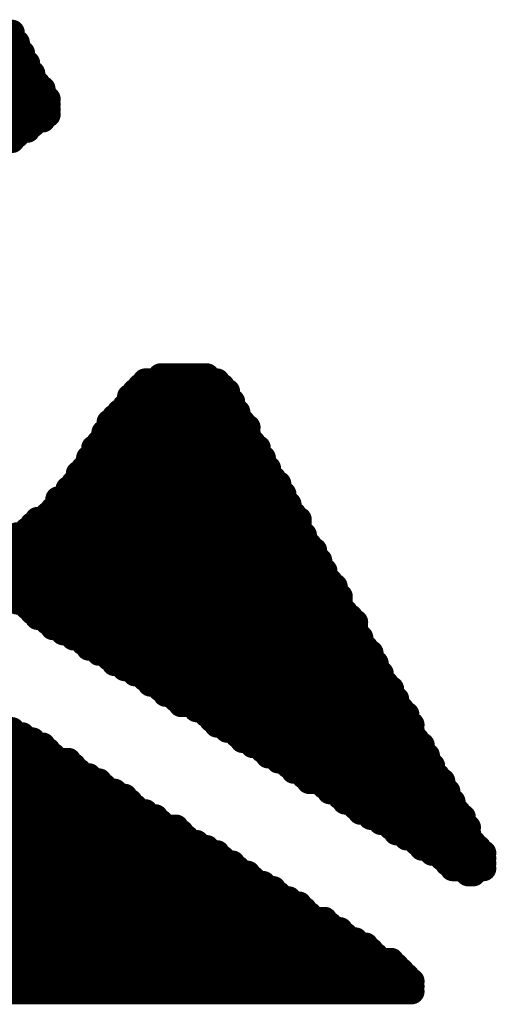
# Model space of a CAD drawing. Header units: millimetres. Extents: x 138 to 555, y 26 to 334.
# Tile 7 of 256: x 192.36 to 194.73, y 67.04 to 71.92. Entities that reach past the tile are written whole.
import ezdxf

# ---------------------------------------------------------------- set-up
doc = ezdxf.new("R2010")
doc.units = ezdxf.units.MM
doc.layers.add('TopOverlay', color=2, linetype='Continuous')

msp = doc.modelspace()

# ---------------------------------------------------------------- linework, layer by layer
at = {"layer": 'TopOverlay', "const_width": 0.127}
for points in [[(190.0643, 71.8296), (192.3249, 71.8296)], [(190.0897, 71.855), (192.3249, 71.855)], [(190.0389, 71.8042), (192.3503, 71.8042)], [(190.0389, 71.7788), (192.3503, 71.7788)], [(189.9881, 71.728), (192.3757, 71.728)], [(190.0135, 71.7534), (192.3757, 71.7534)], [(189.9627, 71.6772), (192.4011, 71.6772)], [(189.9881, 71.7026), (192.4011, 71.7026)], [(189.9373, 71.6264), (192.4265, 71.6264)], [(189.9627, 71.6518), (192.4265, 71.6518)], [(189.9373, 71.601), (192.4519, 71.601)], [(189.8865, 71.5502), (192.4773, 71.5502)], [(189.9119, 71.5756), (192.4773, 71.5756)], [(189.8611, 71.4994), (192.5027, 71.4994)], [(189.8865, 71.5248), (192.5027, 71.5248)], [(189.8357, 71.4486), (192.5027, 71.4486)], [(189.8611, 71.474), (192.5027, 71.474)], [(189.8103, 71.4232), (192.4773, 71.4232)], [(189.8103, 71.3978), (192.4265, 71.3978)], [(189.7849, 71.3724), (192.4011, 71.3724)], [(189.7849, 71.347), (192.3503, 71.347)], [(189.7595, 71.3216), (192.3249, 71.3216)], [(192.9853, 70.1278), (193.3409, 70.1278)], [(193.0615, 70.1532), (193.2901, 70.1532)], [(192.9345, 70.077), (193.3917, 70.077)], [(192.9599, 70.1024), (193.3663, 70.1024)], [(192.9091, 70.0516), (193.3917, 70.0516)], [(192.9091, 70.0262), (193.4171, 70.0262)], [(192.8583, 69.9754), (193.4425, 69.9754)], [(192.8837, 70.0008), (193.4171, 70.0008)], [(192.8075, 69.9246), (193.4679, 69.9246)], [(192.8329, 69.95), (193.4425, 69.95)], [(192.7821, 69.8738), (193.4933, 69.8738)], [(192.8075, 69.8992), (193.4933, 69.8992)], [(192.7567, 69.823), (193.5187, 69.823)], [(192.7821, 69.8484), (193.4933, 69.8484)], [(192.7313, 69.7976), (193.5441, 69.7976)], [(192.7059, 69.7468), (193.5695, 69.7468)], [(192.7313, 69.7722), (193.5441, 69.7722)], [(192.6805, 69.696), (193.5949, 69.696)], [(192.7059, 69.7214), (193.5695, 69.7214)], [(192.6551, 69.6706), (193.5949, 69.6706)], [(192.6551, 69.6452), (193.6203, 69.6452)], [(192.6043, 69.5944), (193.6457, 69.5944)], [(192.6297, 69.6198), (193.6457, 69.6198)], [(192.5535, 69.5436), (193.6711, 69.5436)], [(192.6043, 69.569), (193.6711, 69.569)], [(192.5281, 69.4928), (193.6965, 69.4928)], [(192.5535, 69.5182), (193.6965, 69.5182)], [(192.4519, 69.442), (193.7473, 69.442)], [(192.5027, 69.4674), (193.7219, 69.4674)], [(192.4011, 69.3912), (193.7473, 69.3912)], [(192.4265, 69.4166), (193.7473, 69.4166)], [(192.2995, 69.3404), (193.7727, 69.3404)], [(192.3503, 69.3658), (193.7727, 69.3658)], [(192.2487, 69.2896), (193.8235, 69.2896)], [(192.2741, 69.315), (193.7981, 69.315)], [(192.1725, 69.2388), (193.8489, 69.2388)], [(192.1979, 69.2642), (193.8235, 69.2642)], [(192.1471, 69.2134), (193.8489, 69.2134)], [(192.1471, 69.188), (193.8743, 69.188)], [(192.1725, 69.1626), (193.8743, 69.1626)], [(192.1979, 69.1372), (193.8997, 69.1372)], [(192.2233, 69.1118), (193.9251, 69.1118)], [(192.2487, 69.0864), (193.9251, 69.0864)], [(192.2995, 69.061), (193.9505, 69.061)], [(192.3503, 69.0356), (193.9505, 69.0356)], [(192.4011, 69.0102), (193.9505, 69.0102)], [(192.4265, 68.9848), (193.9759, 68.9848)], [(192.4519, 68.9594), (194.0013, 68.9594)], [(192.5027, 68.934), (194.0267, 68.934)], [(192.5281, 68.9086), (194.0267, 68.9086)], [(192.5789, 68.8832), (194.0267, 68.8832)], [(192.6297, 68.8578), (194.0521, 68.8578)], [(192.6805, 68.8324), (194.0521, 68.8324)], [(192.7059, 68.807), (194.0775, 68.807)], [(192.7567, 68.7816), (194.1029, 68.7816)], [(192.8075, 68.7562), (194.1029, 68.7562)], [(192.8329, 68.7308), (194.1283, 68.7308)], [(192.8837, 68.7054), (194.1283, 68.7054)], [(192.9345, 68.68), (194.1537, 68.68)], [(192.9853, 68.6546), (194.1537, 68.6546)], [(193.0107, 68.6292), (194.1791, 68.6292)], [(193.0615, 68.6038), (194.2045, 68.6038)], [(193.0869, 68.5784), (194.2045, 68.5784)], [(193.1377, 68.553), (194.2299, 68.553)], [(193.1631, 68.5276), (194.2299, 68.5276)], [(193.2393, 68.5022), (194.2553, 68.5022)], [(193.2901, 68.4768), (194.2807, 68.4768)], [(193.3155, 68.4514), (194.2807, 68.4514)], [(193.3409, 68.426), (194.3061, 68.426)], [(191.0803, 68.3752), (192.3757, 68.3752)], [(191.1057, 68.4006), (192.3249, 68.4006)], [(193.3917, 68.4006), (194.3061, 68.4006)], [(193.4425, 68.3752), (194.3061, 68.3752)], [(191.0295, 68.3244), (192.4773, 68.3244)], [(191.0549, 68.3498), (192.4265, 68.3498)], [(193.4679, 68.3498), (194.3315, 68.3498)], [(193.5187, 68.3244), (194.3569, 68.3244)], [(191.0041, 68.299), (192.5027, 68.299)], [(191.0041, 68.2736), (192.5281, 68.2736)], [(193.5695, 68.299), (194.3569, 68.299)], [(193.5949, 68.2736), (194.3823, 68.2736)], [(190.9787, 68.2482), (192.6043, 68.2482)], [(190.9787, 68.2228), (192.6297, 68.2228)], [(193.6457, 68.2482), (194.3823, 68.2482)], [(193.6965, 68.2228), (194.4077, 68.2228)], [(190.9533, 68.1974), (192.6551, 68.1974)], [(190.9533, 68.172), (192.7059, 68.172)], [(193.7219, 68.1974), (194.4077, 68.1974)], [(193.7727, 68.172), (194.4331, 68.172)], [(190.9025, 68.1212), (192.7821, 68.1212)], [(190.9279, 68.1466), (192.7567, 68.1466)], [(193.7981, 68.1466), (194.4585, 68.1466)], [(193.8743, 68.1212), (194.4585, 68.1212)], [(190.8771, 68.0704), (192.8837, 68.0704)], [(190.9025, 68.0958), (192.8329, 68.0958)], [(193.8997, 68.0958), (194.4839, 68.0958)], [(193.9505, 68.0704), (194.4839, 68.0704)], [(190.8517, 68.0196), (192.9345, 68.0196)], [(190.8771, 68.045), (192.9091, 68.045)], [(193.9759, 68.045), (194.5093, 68.045)], [(194.0267, 68.0196), (194.5093, 68.0196)], [(190.8263, 67.9688), (193.0361, 67.9688)], [(190.8517, 67.9942), (192.9853, 67.9942)], [(194.0521, 67.9942), (194.5347, 67.9942)], [(194.1029, 67.9688), (194.5601, 67.9688)], [(190.8263, 67.9434), (193.0615, 67.9434)], [(194.1537, 67.9434), (194.5601, 67.9434)], [(190.8009, 67.8926), (193.1631, 67.8926)], [(190.8263, 67.918), (193.1377, 67.918)], [(194.2045, 67.918), (194.5855, 67.918)], [(194.2299, 67.8926), (194.5855, 67.8926)], [(190.7755, 67.8418), (193.2393, 67.8418)], [(190.8009, 67.8672), (193.1885, 67.8672)], [(194.2807, 67.8672), (194.5855, 67.8672)], [(194.3315, 67.8418), (194.6109, 67.8418)], [(190.7501, 67.791), (193.3409, 67.791)], [(190.7755, 67.8164), (193.2901, 67.8164)], [(194.3569, 67.8164), (194.6363, 67.8164)], [(194.4077, 67.791), (194.6617, 67.791)], [(190.7247, 67.7656), (193.3663, 67.7656)], [(190.7247, 67.7402), (193.4171, 67.7402)], [(194.4585, 67.7656), (194.6617, 67.7656)], [(194.4839, 67.7402), (194.6617, 67.7402)], [(190.6993, 67.7148), (193.4425, 67.7148)], [(190.6993, 67.6894), (193.4933, 67.6894)], [(194.5093, 67.7148), (194.6617, 67.7148)], [(194.5855, 67.6894), (194.6109, 67.6894)], [(190.6485, 67.6386), (193.5695, 67.6386)], [(190.6739, 67.664), (193.5187, 67.664)], [(187.7783, 67.5878), (193.6457, 67.5878)], [(190.6231, 67.6132), (193.6203, 67.6132)], [(187.7783, 67.5624), (193.6965, 67.5624)], [(187.7783, 67.537), (193.7473, 67.537)], [(187.7783, 67.5116), (193.7727, 67.5116)], [(187.7783, 67.4862), (193.7981, 67.4862)], [(187.7783, 67.4608), (193.8743, 67.4608)], [(187.7783, 67.4354), (193.8997, 67.4354)], [(187.7783, 67.41), (193.9505, 67.41)], [(187.8037, 67.3846), (193.9759, 67.3846)], [(187.8037, 67.3592), (194.0267, 67.3592)], [(187.8291, 67.3338), (194.0775, 67.3338)], [(187.8291, 67.3084), (194.1029, 67.3084)], [(187.8545, 67.283), (194.1283, 67.283)], [(187.8799, 67.2576), (194.2045, 67.2576)], [(187.9561, 67.2322), (194.2299, 67.2322)], [(187.9815, 67.2068), (194.2553, 67.2068)], [(188.0323, 67.1814), (194.2807, 67.1814)], [(188.1085, 67.156), (194.3061, 67.156)], [(188.1847, 67.1306), (194.3061, 67.1306)], [(188.2355, 67.1052), (194.3061, 67.1052)]]:
    msp.add_lwpolyline(points, dxfattribs=at)
at = {"layer": 'TopOverlay', "const_width": 0.0635}
for points in [[(192.2932, 71.855, 1), (192.3567, 71.855, 1)], [(192.2932, 71.8296, 1), (192.3567, 71.8296, 1)], [(192.3186, 71.8042, 1), (192.3821, 71.8042, 1)], [(192.3186, 71.7788, 1), (192.3821, 71.7788, 1)], [(192.344, 71.7534, 1), (192.4075, 71.7534, 1)], [(192.344, 71.728, 1), (192.4075, 71.728, 1)], [(192.3694, 71.7026, 1), (192.4329, 71.7026, 1)], [(192.3694, 71.6772, 1), (192.4329, 71.6772, 1)], [(192.3948, 71.6518, 1), (192.4583, 71.6518, 1)], [(192.3948, 71.6264, 1), (192.4583, 71.6264, 1)], [(192.4202, 71.601, 1), (192.4837, 71.601, 1)], [(192.4456, 71.5756, 1), (192.5091, 71.5756, 1)], [(192.4456, 71.5502, 1), (192.5091, 71.5502, 1)], [(192.471, 71.5248, 1), (192.5345, 71.5248, 1)], [(192.471, 71.4994, 1), (192.5345, 71.4994, 1)], [(192.471, 71.474, 1), (192.5345, 71.474, 1)], [(192.471, 71.4486, 1), (192.5345, 71.4486, 1)], [(192.3948, 71.3978, 1), (192.4583, 71.3978, 1)], [(192.4456, 71.4232, 1), (192.5091, 71.4232, 1)], [(192.3186, 71.347, 1), (192.3821, 71.347, 1)], [(192.3694, 71.3724, 1), (192.4329, 71.3724, 1)], [(192.2932, 71.3216, 1), (192.3567, 71.3216, 1)], [(192.9536, 70.1278, 1), (193.0171, 70.1278, 1)], [(193.0298, 70.1532, 1), (193.0933, 70.1532, 1)], [(193.2584, 70.1532, 1), (193.3219, 70.1532, 1)], [(193.3092, 70.1278, 1), (193.3727, 70.1278, 1)], [(192.9028, 70.077, 1), (192.9663, 70.077, 1)], [(192.9282, 70.1024, 1), (192.9917, 70.1024, 1)], [(193.3346, 70.1024, 1), (193.3981, 70.1024, 1)], [(193.36, 70.077, 1), (193.4235, 70.077, 1)], [(192.8774, 70.0516, 1), (192.9409, 70.0516, 1)], [(192.8774, 70.0262, 1), (192.9409, 70.0262, 1)], [(193.36, 70.0516, 1), (193.4235, 70.0516, 1)], [(193.3854, 70.0262, 1), (193.4489, 70.0262, 1)], [(192.8266, 69.9754, 1), (192.8901, 69.9754, 1)], [(192.852, 70.0008, 1), (192.9155, 70.0008, 1)], [(193.3854, 70.0008, 1), (193.4489, 70.0008, 1)], [(193.4108, 69.9754, 1), (193.4743, 69.9754, 1)], [(192.7758, 69.9246, 1), (192.8393, 69.9246, 1)], [(192.8012, 69.95, 1), (192.8647, 69.95, 1)], [(193.4108, 69.95, 1), (193.4743, 69.95, 1)], [(193.4362, 69.9246, 1), (193.4997, 69.9246, 1)], [(192.7504, 69.8738, 1), (192.8139, 69.8738, 1)], [(192.7758, 69.8992, 1), (192.8393, 69.8992, 1)], [(193.4616, 69.8992, 1), (193.5251, 69.8992, 1)], [(193.4616, 69.8738, 1), (193.5251, 69.8738, 1)], [(192.725, 69.823, 1), (192.7885, 69.823, 1)], [(192.7504, 69.8484, 1), (192.8139, 69.8484, 1)], [(193.4616, 69.8484, 1), (193.5251, 69.8484, 1)], [(193.487, 69.823, 1), (193.5505, 69.823, 1)], [(192.6996, 69.7976, 1), (192.7631, 69.7976, 1)], [(193.5124, 69.7976, 1), (193.5759, 69.7976, 1)], [(192.6742, 69.7468, 1), (192.7377, 69.7468, 1)], [(192.6996, 69.7722, 1), (192.7631, 69.7722, 1)], [(193.5124, 69.7722, 1), (193.5759, 69.7722, 1)], [(193.5378, 69.7468, 1), (193.6013, 69.7468, 1)], [(192.6488, 69.696, 1), (192.7123, 69.696, 1)], [(192.6742, 69.7214, 1), (192.7377, 69.7214, 1)], [(193.5378, 69.7214, 1), (193.6013, 69.7214, 1)], [(193.5632, 69.696, 1), (193.6267, 69.696, 1)], [(192.6234, 69.6706, 1), (192.6869, 69.6706, 1)], [(192.6234, 69.6452, 1), (192.6869, 69.6452, 1)], [(193.5632, 69.6706, 1), (193.6267, 69.6706, 1)], [(193.5886, 69.6452, 1), (193.6521, 69.6452, 1)], [(192.5726, 69.5944, 1), (192.6361, 69.5944, 1)], [(192.598, 69.6198, 1), (192.6615, 69.6198, 1)], [(193.614, 69.6198, 1), (193.6775, 69.6198, 1)], [(193.614, 69.5944, 1), (193.6775, 69.5944, 1)], [(192.5218, 69.5436, 1), (192.5853, 69.5436, 1)], [(192.5726, 69.569, 1), (192.6361, 69.569, 1)], [(193.6394, 69.569, 1), (193.7029, 69.569, 1)], [(193.6394, 69.5436, 1), (193.7029, 69.5436, 1)], [(192.4964, 69.4928, 1), (192.5599, 69.4928, 1)], [(192.5218, 69.5182, 1), (192.5853, 69.5182, 1)], [(193.6648, 69.5182, 1), (193.7283, 69.5182, 1)], [(193.6648, 69.4928, 1), (193.7283, 69.4928, 1)], [(192.4202, 69.442, 1), (192.4837, 69.442, 1)], [(192.471, 69.4674, 1), (192.5345, 69.4674, 1)], [(193.6902, 69.4674, 1), (193.7537, 69.4674, 1)], [(193.7156, 69.442, 1), (193.7791, 69.442, 1)], [(192.3694, 69.3912, 1), (192.4329, 69.3912, 1)], [(192.3948, 69.4166, 1), (192.4583, 69.4166, 1)], [(193.7156, 69.4166, 1), (193.7791, 69.4166, 1)], [(193.7156, 69.3912, 1), (193.7791, 69.3912, 1)], [(192.3186, 69.3658, 1), (192.3821, 69.3658, 1)], [(193.741, 69.3658, 1), (193.8045, 69.3658, 1)], [(193.741, 69.3404, 1), (193.8045, 69.3404, 1)], [(193.7664, 69.315, 1), (193.8299, 69.315, 1)], [(193.7918, 69.2896, 1), (193.8553, 69.2896, 1)], [(193.7918, 69.2642, 1), (193.8553, 69.2642, 1)], [(193.8172, 69.2388, 1), (193.8807, 69.2388, 1)], [(193.8172, 69.2134, 1), (193.8807, 69.2134, 1)], [(193.8426, 69.188, 1), (193.9061, 69.188, 1)], [(193.8426, 69.1626, 1), (193.9061, 69.1626, 1)], [(193.868, 69.1372, 1), (193.9315, 69.1372, 1)], [(193.8934, 69.1118, 1), (193.9569, 69.1118, 1)], [(193.8934, 69.0864, 1), (193.9569, 69.0864, 1)], [(193.9188, 69.061, 1), (193.9823, 69.061, 1)], [(192.3186, 69.0356, 1), (192.3821, 69.0356, 1)], [(192.3694, 69.0102, 1), (192.4329, 69.0102, 1)], [(193.9188, 69.0356, 1), (193.9823, 69.0356, 1)], [(193.9188, 69.0102, 1), (193.9823, 69.0102, 1)], [(192.3948, 68.9848, 1), (192.4583, 68.9848, 1)], [(192.4202, 68.9594, 1), (192.4837, 68.9594, 1)], [(193.9442, 68.9848, 1), (194.0077, 68.9848, 1)], [(193.9696, 68.9594, 1), (194.0331, 68.9594, 1)], [(192.471, 68.934, 1), (192.5345, 68.934, 1)], [(192.4964, 68.9086, 1), (192.5599, 68.9086, 1)], [(193.995, 68.934, 1), (194.0585, 68.934, 1)], [(193.995, 68.9086, 1), (194.0585, 68.9086, 1)], [(192.5472, 68.8832, 1), (192.6107, 68.8832, 1)], [(192.598, 68.8578, 1), (192.6615, 68.8578, 1)], [(193.995, 68.8832, 1), (194.0585, 68.8832, 1)], [(194.0204, 68.8578, 1), (194.0839, 68.8578, 1)], [(192.6488, 68.8324, 1), (192.7123, 68.8324, 1)], [(192.6742, 68.807, 1), (192.7377, 68.807, 1)], [(194.0204, 68.8324, 1), (194.0839, 68.8324, 1)], [(194.0458, 68.807, 1), (194.1093, 68.807, 1)], [(192.725, 68.7816, 1), (192.7885, 68.7816, 1)], [(192.7758, 68.7562, 1), (192.8393, 68.7562, 1)], [(194.0712, 68.7816, 1), (194.1347, 68.7816, 1)], [(194.0712, 68.7562, 1), (194.1347, 68.7562, 1)], [(192.8012, 68.7308, 1), (192.8647, 68.7308, 1)], [(192.852, 68.7054, 1), (192.9155, 68.7054, 1)], [(194.0966, 68.7308, 1), (194.1601, 68.7308, 1)], [(194.0966, 68.7054, 1), (194.1601, 68.7054, 1)], [(192.9028, 68.68, 1), (192.9663, 68.68, 1)], [(192.9536, 68.6546, 1), (193.0171, 68.6546, 1)], [(194.122, 68.68, 1), (194.1855, 68.68, 1)], [(194.122, 68.6546, 1), (194.1855, 68.6546, 1)], [(192.979, 68.6292, 1), (193.0425, 68.6292, 1)], [(193.0298, 68.6038, 1), (193.0933, 68.6038, 1)], [(194.1474, 68.6292, 1), (194.2109, 68.6292, 1)], [(194.1728, 68.6038, 1), (194.2363, 68.6038, 1)], [(193.0552, 68.5784, 1), (193.1187, 68.5784, 1)], [(194.1728, 68.5784, 1), (194.2363, 68.5784, 1)], [(193.106, 68.553, 1), (193.1695, 68.553, 1)], [(193.1314, 68.5276, 1), (193.1949, 68.5276, 1)], [(194.1982, 68.553, 1), (194.2617, 68.553, 1)], [(194.1982, 68.5276, 1), (194.2617, 68.5276, 1)], [(193.2076, 68.5022, 1), (193.2711, 68.5022, 1)], [(193.2584, 68.4768, 1), (193.3219, 68.4768, 1)], [(194.2236, 68.5022, 1), (194.2871, 68.5022, 1)], [(194.249, 68.4768, 1), (194.3125, 68.4768, 1)], [(193.2838, 68.4514, 1), (193.3473, 68.4514, 1)], [(193.3092, 68.426, 1), (193.3727, 68.426, 1)], [(194.249, 68.4514, 1), (194.3125, 68.4514, 1)], [(194.2744, 68.426, 1), (194.3379, 68.426, 1)], [(192.2932, 68.4006, 1), (192.3567, 68.4006, 1)], [(192.344, 68.3752, 1), (192.4075, 68.3752, 1)], [(193.36, 68.4006, 1), (193.4235, 68.4006, 1)], [(193.4108, 68.3752, 1), (193.4743, 68.3752, 1)], [(194.2744, 68.4006, 1), (194.3379, 68.4006, 1)], [(194.2744, 68.3752, 1), (194.3379, 68.3752, 1)], [(192.3948, 68.3498, 1), (192.4583, 68.3498, 1)], [(192.4456, 68.3244, 1), (192.5091, 68.3244, 1)], [(193.4362, 68.3498, 1), (193.4997, 68.3498, 1)], [(193.487, 68.3244, 1), (193.5505, 68.3244, 1)], [(194.2998, 68.3498, 1), (194.3633, 68.3498, 1)], [(194.3252, 68.3244, 1), (194.3887, 68.3244, 1)], [(192.471, 68.299, 1), (192.5345, 68.299, 1)], [(192.4964, 68.2736, 1), (192.5599, 68.2736, 1)], [(193.5378, 68.299, 1), (193.6013, 68.299, 1)], [(193.5632, 68.2736, 1), (193.6267, 68.2736, 1)], [(194.3252, 68.299, 1), (194.3887, 68.299, 1)], [(194.3506, 68.2736, 1), (194.4141, 68.2736, 1)], [(192.5726, 68.2482, 1), (192.6361, 68.2482, 1)], [(192.598, 68.2228, 1), (192.6615, 68.2228, 1)], [(193.614, 68.2482, 1), (193.6775, 68.2482, 1)], [(193.6648, 68.2228, 1), (193.7283, 68.2228, 1)], [(194.3506, 68.2482, 1), (194.4141, 68.2482, 1)], [(194.376, 68.2228, 1), (194.4395, 68.2228, 1)], [(192.6234, 68.1974, 1), (192.6869, 68.1974, 1)], [(192.6742, 68.172, 1), (192.7377, 68.172, 1)], [(193.6902, 68.1974, 1), (193.7537, 68.1974, 1)], [(193.741, 68.172, 1), (193.8045, 68.172, 1)], [(194.376, 68.1974, 1), (194.4395, 68.1974, 1)], [(194.4014, 68.172, 1), (194.4649, 68.172, 1)], [(192.725, 68.1466, 1), (192.7885, 68.1466, 1)], [(192.7504, 68.1212, 1), (192.8139, 68.1212, 1)], [(193.7664, 68.1466, 1), (193.8299, 68.1466, 1)], [(193.8426, 68.1212, 1), (193.9061, 68.1212, 1)], [(194.4268, 68.1466, 1), (194.4903, 68.1466, 1)], [(194.4268, 68.1212, 1), (194.4903, 68.1212, 1)], [(192.8012, 68.0958, 1), (192.8647, 68.0958, 1)], [(192.852, 68.0704, 1), (192.9155, 68.0704, 1)], [(193.868, 68.0958, 1), (193.9315, 68.0958, 1)], [(193.9188, 68.0704, 1), (193.9823, 68.0704, 1)], [(194.4522, 68.0958, 1), (194.5157, 68.0958, 1)], [(194.4522, 68.0704, 1), (194.5157, 68.0704, 1)], [(192.8774, 68.045, 1), (192.9409, 68.045, 1)], [(192.9028, 68.0196, 1), (192.9663, 68.0196, 1)], [(193.9442, 68.045, 1), (194.0077, 68.045, 1)], [(193.995, 68.0196, 1), (194.0585, 68.0196, 1)], [(194.4776, 68.045, 1), (194.5411, 68.045, 1)], [(194.4776, 68.0196, 1), (194.5411, 68.0196, 1)], [(192.9536, 67.9942, 1), (193.0171, 67.9942, 1)], [(193.0044, 67.9688, 1), (193.0679, 67.9688, 1)], [(194.0204, 67.9942, 1), (194.0839, 67.9942, 1)], [(194.0712, 67.9688, 1), (194.1347, 67.9688, 1)], [(194.503, 67.9942, 1), (194.5665, 67.9942, 1)], [(194.5284, 67.9688, 1), (194.5919, 67.9688, 1)], [(193.0298, 67.9434, 1), (193.0933, 67.9434, 1)], [(194.122, 67.9434, 1), (194.1855, 67.9434, 1)], [(194.5284, 67.9434, 1), (194.5919, 67.9434, 1)], [(193.106, 67.918, 1), (193.1695, 67.918, 1)], [(193.1314, 67.8926, 1), (193.1949, 67.8926, 1)], [(194.1728, 67.918, 1), (194.2363, 67.918, 1)], [(194.1982, 67.8926, 1), (194.2617, 67.8926, 1)], [(194.5538, 67.918, 1), (194.6173, 67.918, 1)], [(194.5538, 67.8926, 1), (194.6173, 67.8926, 1)], [(193.1568, 67.8672, 1), (193.2203, 67.8672, 1)], [(193.2076, 67.8418, 1), (193.2711, 67.8418, 1)], [(194.249, 67.8672, 1), (194.3125, 67.8672, 1)], [(194.2998, 67.8418, 1), (194.3633, 67.8418, 1)], [(194.5538, 67.8672, 1), (194.6173, 67.8672, 1)], [(194.5792, 67.8418, 1), (194.6427, 67.8418, 1)], [(193.2584, 67.8164, 1), (193.3219, 67.8164, 1)], [(193.3092, 67.791, 1), (193.3727, 67.791, 1)], [(194.3252, 67.8164, 1), (194.3887, 67.8164, 1)], [(194.376, 67.791, 1), (194.4395, 67.791, 1)], [(194.6046, 67.8164, 1), (194.6681, 67.8164, 1)], [(194.63, 67.791, 1), (194.6935, 67.791, 1)], [(193.3346, 67.7656, 1), (193.3981, 67.7656, 1)], [(193.3854, 67.7402, 1), (193.4489, 67.7402, 1)], [(194.4268, 67.7656, 1), (194.4903, 67.7656, 1)], [(194.4522, 67.7402, 1), (194.5157, 67.7402, 1)], [(194.63, 67.7656, 1), (194.6935, 67.7656, 1)], [(194.63, 67.7402, 1), (194.6935, 67.7402, 1)], [(193.4108, 67.7148, 1), (193.4743, 67.7148, 1)], [(193.4616, 67.6894, 1), (193.5251, 67.6894, 1)], [(194.4776, 67.7148, 1), (194.5411, 67.7148, 1)], [(194.5538, 67.6894, 1), (194.6173, 67.6894, 1)], [(194.5792, 67.6894, 1), (194.6427, 67.6894, 1)], [(194.63, 67.7148, 1), (194.6935, 67.7148, 1)], [(193.487, 67.664, 1), (193.5505, 67.664, 1)], [(193.5378, 67.6386, 1), (193.6013, 67.6386, 1)], [(193.5886, 67.6132, 1), (193.6521, 67.6132, 1)], [(193.614, 67.5878, 1), (193.6775, 67.5878, 1)], [(193.6648, 67.5624, 1), (193.7283, 67.5624, 1)], [(193.7156, 67.537, 1), (193.7791, 67.537, 1)], [(193.741, 67.5116, 1), (193.8045, 67.5116, 1)], [(193.7664, 67.4862, 1), (193.8299, 67.4862, 1)], [(193.8426, 67.4608, 1), (193.9061, 67.4608, 1)], [(193.868, 67.4354, 1), (193.9315, 67.4354, 1)], [(193.9188, 67.41, 1), (193.9823, 67.41, 1)], [(193.9442, 67.3846, 1), (194.0077, 67.3846, 1)], [(193.995, 67.3592, 1), (194.0585, 67.3592, 1)], [(194.0458, 67.3338, 1), (194.1093, 67.3338, 1)], [(194.0712, 67.3084, 1), (194.1347, 67.3084, 1)], [(194.0966, 67.283, 1), (194.1601, 67.283, 1)], [(194.1728, 67.2576, 1), (194.2363, 67.2576, 1)], [(194.1982, 67.2322, 1), (194.2617, 67.2322, 1)], [(194.2236, 67.2068, 1), (194.2871, 67.2068, 1)], [(194.249, 67.1814, 1), (194.3125, 67.1814, 1)], [(194.2744, 67.156, 1), (194.3379, 67.156, 1)], [(194.2744, 67.1306, 1), (194.3379, 67.1306, 1)], [(194.2744, 67.1052, 1), (194.3379, 67.1052, 1)]]:
    msp.add_lwpolyline(points, format="xyb", close=True, dxfattribs=at)

doc.saveas('drawing.dxf')
